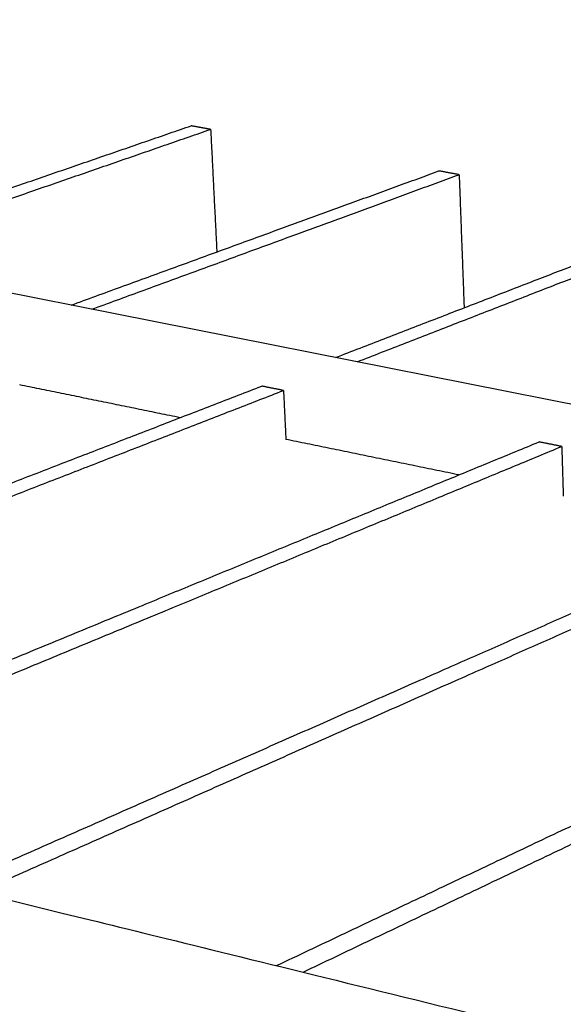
# Model space of a CAD drawing. Header units: millimetres. Extents: x 2538 to 24562, y 4449 to 23795.
# Tile 235 of 256: x 14604 to 14693, y 22626 to 22788. Entities that reach past the tile are written whole.
import ezdxf
from ezdxf import colors
from ezdxf.entities.mleader import LeaderData, LeaderLine
from ezdxf.math import Vec2, Vec3

# ---------------------------------------------------------------- set-up
doc = ezdxf.new("R2010")
doc.units = ezdxf.units.MM
doc.layers.add('HD021_Text', color=2, linetype='Continuous', lineweight=9)
doc.layers.add('Make2D$Visible$Curves', color=7, linetype='Continuous', true_color=0x000000)
doc.styles.add('Arial Narrow', font='ARIALN.TTF')

msp = doc.modelspace()

# ---------------------------------------------------------------- linework, layer by layer
at = {"layer": 'Make2D$Visible$Curves', "color": 7, "lineweight": -3}
msp.add_line((15214.94, 22621.9), (14508.43, 22761.77), dxfattribs=at)
for points, weights in [([(14570.31, 22749.52), (14601.97, 22760.44), (14632, 22770.8)], [372.657901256, 382.86284501, 393.067788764]), ([(14573.6, 22748.87), (14605.22, 22759.83), (14635.21, 22770.21)], [372.066652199, 382.271544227, 392.476436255]), ([(14635.21, 22770.21), (14633.6, 22770.5), (14632, 22770.8)], [392.476436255, 392.77211251, 393.067788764]), ([(14635.21, 22770.21), (14635.72, 22760.07), (14636.23, 22749.99)], [392.476436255, 393.762198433, 395.04796061]), ([(14612.19, 22741.23), (14643.34, 22752.59), (14672.85, 22763.35)], [365.26624829, 375.471065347, 385.675882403]), ([(14615.62, 22740.55), (14646.72, 22751.95), (14676.18, 22762.74)], [364.67480033, 374.879665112, 385.084529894]), ([(14676.18, 22762.74), (14674.51, 22763.05), (14672.85, 22763.35)], [385.084529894, 385.380206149, 385.675882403]), ([(14676.18, 22762.74), (14676.59, 22751.73), (14677, 22740.8)], [385.084529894, 386.458183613, 387.831837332]), ([(14655.81, 22732.59), (14686.38, 22744.42), (14715.3, 22755.61)], [357.874359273, 368.079167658, 378.283976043]), ([(14659.38, 22731.89), (14689.89, 22743.76), (14718.76, 22754.98)], [357.282785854, 367.487704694, 377.692623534]), ([(14493.54, 22669.8), (14573.32, 22700.67), (14643.64, 22727.88)], [311.961620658, 332.964145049, 353.966669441]), ([(14630.17, 22722.67), (14616.87, 22725.4), (14603.73, 22728.09)], [357.209358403, 359.454792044, 361.700225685]), ([(14647.22, 22727.16), (14645.43, 22727.52), (14643.64, 22727.88)], [353.375316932, 353.670993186, 353.966669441]), ([(14497.33, 22668.87), (14577.01, 22699.85), (14647.22, 22727.16)], [311.370301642, 332.372809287, 353.375316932]), ([(14647.22, 22727.16), (14647.42, 22723.12), (14647.61, 22719.1)], [353.375316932, 353.841843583, 354.308370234]), ([(14541.91, 22657.92), (14620.39, 22690.26), (14689.35, 22718.68)], [304.56965809, 325.572210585, 346.57476308]), ([(14676.15, 22713.24), (14661.78, 22716.19), (14647.61, 22719.09)], [349.65953963, 351.983862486, 354.308185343]), ([(14693.09, 22717.93), (14691.22, 22718.31), (14689.35, 22718.68)], [345.983410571, 346.279086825, 346.57476308]), ([(14545.88, 22656.94), (14624.24, 22689.4), (14693.09, 22717.93)], [303.978355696, 324.980883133, 345.983410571]), ([(14693.09, 22717.93), (14693.22, 22713.82), (14693.35, 22709.72)], [345.983410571, 346.449937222, 346.916463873]), ([(14592.69, 22645.44), (14669.63, 22679.36), (14737.05, 22709.08)], [297.178013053, 318.180434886, 339.182856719]), ([(14596.86, 22644.42), (14673.67, 22678.47), (14740.95, 22708.29)], [296.586576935, 317.589040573, 338.59150421]), ([(14360.43, 22702.49), (14708.25, 22617.06), (15215, 22492.6)], [292.525473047, 246.437371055, 200.349269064]), ([(14646.06, 22632.34), (14721.22, 22667.95), (14786.87, 22699.05)], [289.786038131, 310.788494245, 331.790950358]), ([(14650.44, 22631.26), (14725.46, 22667.01), (14790.96, 22698.23)], [289.194750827, 310.197174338, 331.199597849]), ([(14618.35, 22619.21), (14600.31, 22623.82), (14582.56, 22628.34)], [288.781906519, 291.264235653, 293.746564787])]:
    msp.add_rational_spline(points, weights, degree=2, dxfattribs=at)

# ---------------------------------------------------------------- leaders
at = {"layer": 'HD021_Text'}
ml = msp.add_multileader_mtext('Standard', dxfattribs=at)
ml.set_content('TAPA POSTERIOR (OPCIONAL)', color=5, style='Arial Narrow')
ml.set_leader_properties(color=5, linetype='ByLayer', lineweight=15)
ml.build(insert=Vec2(0, 0))
ml.multileader.update_dxf_attribs({"text_left_attachment_type": 6, "text_right_attachment_type": 6, "dogleg_length": 0.1, "arrow_head_size": 10, "scale": 5})
ctx = ml.context
ctx.base_point, ctx.scale, ctx.char_height, ctx.arrow_head_size, ctx.landing_gap_size, ctx.plane_origin = Vec3(14593.98, 22825.44), 5, 10, 10, 15, Vec3(14665.47, 22798.81)
ctx.left_attachment, ctx.right_attachment, ctx.text_align_type = 6, 6, 2
notes = []
notes.append((ctx, [(1, (1, 1, 0), (14584.69, 22825.44), (1, 0), 9.29, [(1, [(14545.2, 22782.33)], 0, [])])]))
ctx.mtext.insert, ctx.mtext.width, ctx.mtext.alignment, ctx.mtext.flow_direction = Vec3(14778.59, 22838.38), 287.8579, 3, 5
ml = msp.add_multileader_mtext('Standard', dxfattribs=at)
ml.set_content('UNICANAL DE SUJECIÓN', color=5, style='Arial Narrow')
ml.set_leader_properties(color=5, linetype='ByLayer', lineweight=15)
ml.build(insert=Vec2(0, 0))
ml.multileader.update_dxf_attribs({"text_left_attachment_type": 6, "text_right_attachment_type": 6, "dogleg_length": 0.1, "arrow_head_size": 10, "scale": 5})
ctx = ml.context
ctx.base_point, ctx.scale, ctx.char_height, ctx.arrow_head_size, ctx.landing_gap_size, ctx.plane_origin = Vec3(15026.36, 22756.99), 5, 10, 10, 15, Vec3(15063.23, 22687.61)
ctx.left_attachment, ctx.right_attachment, ctx.text_align_type = 6, 6, 2
notes.append((ctx, [(1, (1, 1, 0), (15017.06, 22756.99), (1, 0), 9.29, [(1, [(14942.96, 22671.14)], 0, [])])]))
ctx.mtext.insert, ctx.mtext.width, ctx.mtext.alignment, ctx.mtext.flow_direction = Vec3(15177.62, 22768.99), 287.8579, 3, 5
for ctx, leaders in notes:
    for number, flags, end, landing, length, lines in leaders:
        leader = LeaderData()
        leader.index, (leader.has_last_leader_line, leader.has_dogleg_vector, leader.attachment_direction) = number, flags
        leader.last_leader_point, leader.dogleg_vector, leader.dogleg_length = Vec3(end), Vec3(landing), length
        for number, points, colour, breaks in lines:
            line = LeaderLine()
            line.index, line.vertices, line.color, line.breaks = number, Vec3.list(points), colors.encode_raw_color(colour), breaks
            leader.lines.append(line)
        ctx.leaders.append(leader)

doc.saveas('drawing.dxf')
